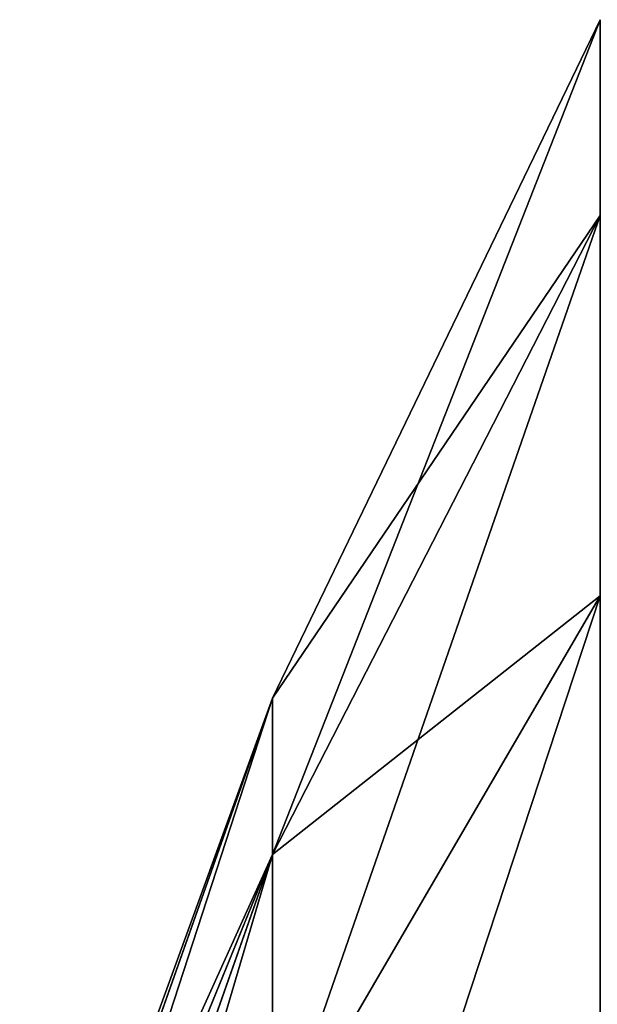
# Model space of a CAD drawing. Header units: millimetres. Extents: x -229 to 223, y -69 to 475.
# Tile 46 of 92: x -229 to -213, y 427 to 455. Entities that reach past the tile are written whole.
import ezdxf

# ---------------------------------------------------------------- set-up
doc = ezdxf.new("R2010")
doc.units = ezdxf.units.MM
doc.header["$LTSCALE"] = 65.185185
doc.layers.add('246', color=7, linetype='CONTINUOUS')

msp = doc.modelspace()

# ---------------------------------------------------------------- linework, layer by layer
at = {"layer": '246', "color": 7, "linetype": 'Continuous'}
for points in [[(-221.721, 436.109, -9.241), (-221.721, 436.109, 9.241), (-212.453, 455.302, -11.572), (-221.721, 436.109, -9.241)], [(-212.453, 449.763, -34.043), (-221.721, 436.109, -9.241), (-212.453, 455.302, -11.572), (-212.453, 449.763, -34.043)], [(-221.721, 436.109, 9.241), (-221.721, 431.686, 27.187), (-212.453, 455.302, 11.572), (-221.721, 436.109, 9.241)], [(-212.453, 455.302, -11.572), (-221.721, 436.109, 9.241), (-212.453, 455.302, 11.572), (-212.453, 455.302, -11.572)], [(-212.453, 455.302, 11.572), (-221.721, 431.686, 27.187), (-212.453, 449.763, 34.043), (-212.453, 455.302, 11.572)], [(-221.721, 431.686, -27.187), (-221.721, 436.109, -9.241), (-212.453, 449.763, -34.043), (-221.721, 431.686, -27.187)], [(-212.453, 439.008, -54.535), (-221.721, 431.686, -27.187), (-212.453, 449.763, -34.043), (-212.453, 439.008, -54.535)], [(-221.721, 431.686, 27.187), (-221.721, 423.097, 43.552), (-212.453, 449.763, 34.043), (-221.721, 431.686, 27.187)], [(-212.453, 449.763, 34.043), (-221.721, 423.097, 43.552), (-212.453, 439.008, 54.535), (-212.453, 449.763, 34.043)], [(-221.721, 423.097, -43.552), (-221.721, 431.686, -27.187), (-212.453, 439.008, -54.535), (-221.721, 423.097, -43.552)], [(-212.453, 423.661, -71.858), (-221.721, 423.097, -43.552), (-212.453, 439.008, -54.535), (-212.453, 423.661, -71.858)], [(-221.721, 423.097, 43.552), (-221.721, 410.84, 57.387), (-212.453, 439.008, 54.535), (-221.721, 423.097, 43.552)], [(-212.453, 439.008, 54.535), (-221.721, 410.84, 57.387), (-212.453, 423.661, 71.858), (-212.453, 439.008, 54.535)], [(-221.721, 436.109, -9.241), (-221.721, 431.686, -27.187), (-228.867, 415.885, -7.988), (-221.721, 436.109, -9.241)], [(-221.721, 436.109, 9.241), (-221.721, 436.109, -9.241), (-228.867, 416.453, 0.043), (-221.721, 436.109, 9.241)], [(-228.867, 416.453, 0.043), (-221.721, 436.109, -9.241), (-228.867, 415.885, -7.988), (-228.867, 416.453, 0.043)], [(-221.721, 431.686, 27.187), (-221.721, 436.109, 9.241), (-228.867, 414.157, 15.938), (-221.721, 431.686, 27.187)], [(-228.867, 414.157, 15.938), (-221.721, 436.109, 9.241), (-228.867, 415.873, 8.072), (-228.867, 414.157, 15.938)], [(-228.867, 415.873, 8.072), (-221.721, 436.109, 9.241), (-228.867, 416.453, 0.043), (-228.867, 415.873, 8.072)], [(-221.721, 431.686, -27.187), (-221.721, 423.097, -43.552), (-228.867, 411.374, -23.402), (-221.721, 431.686, -27.187)], [(-228.867, 415.885, -7.988), (-221.721, 431.686, -27.187), (-228.867, 414.181, -15.856), (-228.867, 415.885, -7.988)], [(-228.867, 414.181, -15.856), (-221.721, 431.686, -27.187), (-228.867, 411.374, -23.402), (-228.867, 414.181, -15.856)], [(-221.721, 423.097, 43.552), (-221.721, 431.686, 27.187), (-228.867, 407.477, 30.544), (-221.721, 423.097, 43.552)], [(-228.867, 407.477, 30.544), (-221.721, 431.686, 27.187), (-228.867, 411.339, 23.48), (-228.867, 407.477, 30.544)], [(-228.867, 411.339, 23.48), (-221.721, 431.686, 27.187), (-228.867, 414.157, 15.938), (-228.867, 411.339, 23.48)]]:
    msp.add_3dface(points, dxfattribs=at)

doc.saveas('drawing.dxf')
